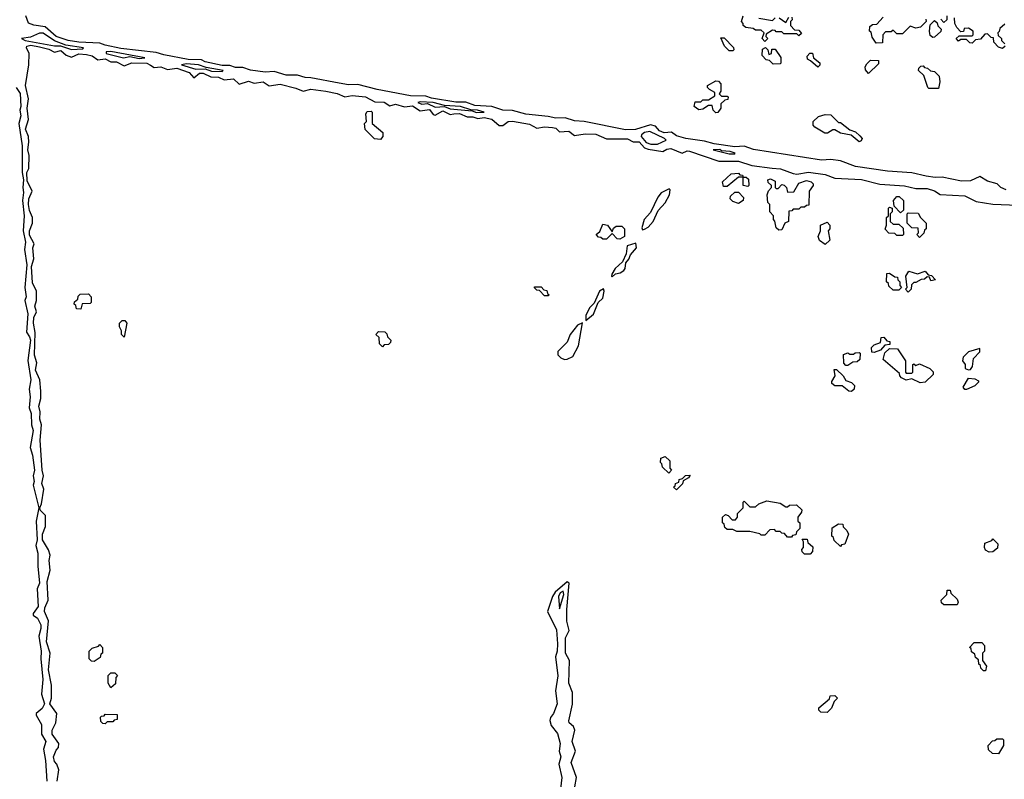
# Model space of a CAD drawing. Extents: x 2889633 to 3052318, y 540750 to 918690.
# Tile 211 of 256: x 2916731 to 2921955, y 738535 to 742565. Entities that reach past the tile are written whole.
import ezdxf

# ---------------------------------------------------------------- set-up
doc = ezdxf.new("R2010")
doc.units = 0

msp = doc.modelspace()

# ---------------------------------------------------------------- linework, layer by layer
at = {"layer": '0CON02XD'}
for points in [[(2918425, 742228.6), (2918275, 742257.1), (2918245, 742257.5), (2918205, 742270), (2918145, 742270), (2918080.7, 742290.7), (2918033.9, 742286.1), (2917955, 742297.1), (2917915, 742312), (2917875, 742311.4), (2917845, 742322.5), (2917805, 742322.2), (2917715, 742341.9), (2917695, 742352.5), (2917625, 742354.5), (2917495, 742378), (2917455, 742391.2), (2917267, 742413), (2917185, 742429.2), (2917155, 742441.2), (2917044.3, 742445.7), (2916987.5, 742455), (2916923.8, 742475), (2916865, 742528), (2916805, 742536.7), (2916777, 742547), (2916762.5, 742585)], [(2920685, 742450), (2920670, 742465), (2920680, 742495), (2920665, 742510), (2920635, 742510), (2920621.7, 742518.3), (2920583, 742523), (2920570, 742535), (2920570, 742545), (2920560, 742555), (2920570, 742585)], [(2920653, 742573), (2920725, 742560), (2920740, 742575)], [(2920828.3, 742578.3), (2920830, 742565), (2920820, 742555), (2920820, 742535), (2920841.7, 742511.7), (2920865, 742510), (2920878.3, 742491.7), (2920865, 742480), (2920855, 742490), (2920785, 742490), (2920775, 742500), (2920745, 742500), (2920738.3, 742508.3), (2920725, 742510), (2920691.7, 742488.3), (2920690, 742475), (2920700, 742465), (2920685, 742450)], [(2920760, 742575), (2920795, 742550), (2920811.7, 742578.3)], [(2921538.3, 742568.3), (2921540, 742555), (2921510, 742525), (2921485, 742520), (2921455, 742530), (2921415, 742490), (2921385, 742490), (2921365, 742510), (2921355, 742500), (2921325, 742500), (2921310, 742485), (2921308.3, 742441.7), (2921275, 742440), (2921253, 742473), (2921248.3, 742498.3), (2921240, 742505), (2921241.7, 742528.3), (2921255, 742540), (2921278.3, 742541.7), (2921311.7, 742578.3)], [(2921575, 742470), (2921561.7, 742481.7), (2921557.5, 742505), (2921561.7, 742538.3), (2921585, 742560), (2921598.3, 742548.3), (2921601.7, 742531.7), (2921620, 742515), (2921618.3, 742501.7), (2921585, 742472.5), (2921575, 742470)], [(2921650, 742585), (2921650, 742565), (2921635, 742550), (2921618.3, 742568.3)], [(2921960, 742425), (2921945, 742412.5), (2921925, 742420), (2921900, 742445), (2921898.3, 742468.3), (2921885, 742470), (2921865, 742490), (2921851.7, 742488.3), (2921828.3, 742461.7), (2921801.7, 742458.3), (2921785, 742440), (2921771.7, 742441.7), (2921755, 742460), (2921725, 742460), (2921711.7, 742451.7), (2921700, 742465), (2921715, 742480), (2921785, 742480), (2921790, 742485), (2921790, 742505), (2921765, 742520), (2921741.7, 742518.3), (2921738.3, 742501.7), (2921725, 742500), (2921703, 742523), (2921692.5, 742545), (2921690, 742575)], [(2921958.3, 742541.7), (2921931.7, 742518.3), (2921928.3, 742501.7), (2921920, 742495), (2921921.7, 742481.7), (2921940, 742465), (2921940, 742455), (2921957, 742437)], [(2917005, 742406.2), (2917065, 742410), (2917070, 742415), (2916975, 742430), (2916915, 742452), (2916855, 742493.8), (2916835, 742493.8), (2916787.5, 742472.5), (2916740, 742465), (2916760, 742455), (2916915, 742426), (2916946.7, 742426.7), (2917005, 742406.2)], [(2920515, 742400), (2920495, 742400), (2920470, 742425), (2920451.7, 742468.3), (2920468.3, 742468.3), (2920518.3, 742418.3), (2920520, 742405), (2920515, 742400)], [(2916930, 738525), (2916937.5, 738585), (2916927.5, 738615), (2916915, 738630), (2916910, 738655), (2916925, 738690), (2916937, 738703), (2916937.5, 738725), (2916902.5, 738775), (2916902.5, 738795), (2916922.5, 738835), (2916927.5, 738885), (2916890, 738935), (2916900, 738965), (2916900, 739035), (2916883.3, 739115), (2916892.5, 739205), (2916873.3, 739265), (2916883.3, 739375), (2916862, 739425), (2916863.8, 739445), (2916882.5, 739485), (2916876.7, 739585), (2916892.5, 739645), (2916887.5, 739695), (2916892.5, 739725), (2916883.3, 739753.3), (2916852.5, 739805), (2916852.5, 739835), (2916867, 739877), (2916867.5, 739935), (2916841.7, 739961.7), (2916837.5, 739975), (2916846.7, 739996.7), (2916858, 740075), (2916848.8, 740105), (2916856.7, 740145), (2916850, 740175), (2916840, 740335), (2916846.7, 740415), (2916837.5, 740445), (2916838.8, 740485), (2916832, 740515), (2916843.3, 740555), (2916843.3, 740595), (2916836.7, 740655), (2916813.8, 740705), (2916821.2, 740745), (2916808.8, 740785), (2916812.5, 740905), (2916803.3, 740955), (2916806.2, 740985), (2916820, 741015), (2916811.2, 741045), (2916820, 741075), (2916820, 741125), (2916799.2, 741169.2), (2916793.8, 741255), (2916806.4, 741296.4), (2916800, 741355), (2916806.7, 741375), (2916782.3, 741422.3), (2916782, 741445), (2916798.8, 741485), (2916798.8, 741515), (2916782.9, 741552.9), (2916777.5, 741585), (2916780, 741615), (2916796.2, 741655), (2916770.5, 741710.4), (2916768.8, 741755), (2916780, 741775), (2916781.2, 741845), (2916773.3, 741875), (2916780, 741915), (2916776.7, 741945), (2916761.2, 741985), (2916776.7, 742035), (2916770, 742095), (2916776.7, 742145), (2916761.2, 742215), (2916780, 742325), (2916781.2, 742385), (2916766.2, 742415), (2916768.8, 742425), (2916790.3, 742429.7), (2916835, 742421.5), (2916885, 742408.6), (2916915, 742393.3), (2916949.2, 742400.8), (2916977.5, 742377.5), (2917005, 742366.2), (2917045, 742383.1), (2917085, 742380.5), (2917115, 742372.5), (2917145, 742351.2), (2917185, 742356.9), (2917215, 742341.2), (2917245, 742342), (2917285, 742320), (2917325, 742336.9), (2917405, 742334.6), (2917425, 742324.3), (2917445, 742312), (2917480, 742315), (2917515, 742301.2), (2917565, 742307.5), (2917630, 742285), (2917655, 742256.7), (2917685, 742280.6), (2917705, 742281.5), (2917745, 742262), (2917785, 742260), (2917815, 742245.8), (2917865, 742250.8), (2917895, 742223.3), (2917945, 742238), (2917975, 742228), (2918022.5, 742235), (2918055, 742214), (2918112.8, 742222.8), (2918195, 742202.5), (2918235, 742185.8), (2918275, 742196.5), (2918355, 742186.5), (2918415, 742172.9), (2918455, 742155.7), (2918495, 742163.3), (2918565, 742156.2), (2918615, 742129.4), (2918665, 742127.1), (2918695, 742108), (2918725, 742117.1), (2918772.7, 742102.7), (2918815, 742107.8), (2918855, 742081.2), (2918905, 742088.1), (2918925, 742062.5), (2918935, 742058.8), (2918975, 742081.5), (2919015, 742061.2), (2919034.5, 742065.5), (2919065, 742068.2), (2919105, 742050), (2919135, 742050), (2919161.4, 742041.4), (2919195, 742046.5), (2919235, 742037.3), (2919275, 742003.8), (2919295, 742003.8), (2919323.3, 742025), (2919345, 742026.5), (2919435, 742011.1), (2919475, 741990), (2919515, 741996.7), (2919557, 741993), (2919575, 741989.4), (2919595, 741970), (2919644.3, 741974.3), (2919675, 741950.8), (2919731.3, 741958.7), (2919787, 741957), (2919845, 741932.5), (2919955, 741933.1), (2919985, 741916.9), (2920016.8, 741916.8), (2920045, 741886), (2920065, 741877.5), (2920143.6, 741866.4), (2920165, 741878.8), (2920185, 741881.2), (2920245, 741856.7), (2920271.4, 741868.6), (2920285, 741868), (2920440, 741815), (2920545, 741814), (2920615, 741791.2), (2920723.3, 741776.7), (2920766.7, 741773.3), (2920835, 741748.8), (2920855, 741746.2), (2920915.9, 741755.9), (2921004.2, 741744.2), (2921055, 741724), (2921197.3, 741717.3), (2921295, 741692), (2921425, 741684), (2921485, 741669.2), (2921545, 741669.4), (2921585, 741657.1), (2921615, 741638), (2921745, 741630), (2921805, 741600), (2921895, 741586.2), (2922115, 741576.7)], [(2917365, 742360), (2917395, 742362.5), (2917215, 742396), (2917190, 742395), (2917190, 742385), (2917282.3, 742362.3), (2917315, 742370), (2917365, 742360)], [(2920728.3, 742328.3), (2920708.3, 742348.3), (2920691.7, 742351.7), (2920670, 742375), (2920671.7, 742408.3), (2920688.3, 742418.3), (2920700, 742405), (2920705, 742380), (2920720, 742385), (2920721.7, 742408.3), (2920738.3, 742408.3), (2920770, 742365), (2920770, 742335), (2920765, 742330), (2920728.3, 742328.3)], [(2920965, 742312.5), (2920927.5, 742347.5), (2920910, 742355), (2920908.3, 742371.7), (2920923, 742387), (2920937.5, 742387.5), (2920942.5, 742362.5), (2920977, 742337), (2920977, 742323), (2920965, 742312.5)], [(2921235, 742280), (2921218.3, 742298.3), (2921217.5, 742315), (2921225, 742330), (2921245, 742350), (2921288.3, 742348.3), (2921288.3, 742331.7), (2921235, 742280)], [(2917805, 742290), (2917810, 742295), (2917720.7, 742310.7), (2917680, 742325), (2917615, 742330), (2917590, 742325), (2917665, 742302.5), (2917714.2, 742304.2), (2917748, 742292), (2917805, 742290)], [(2921605, 742200), (2921555, 742200), (2921550, 742205), (2921528.3, 742268.3), (2921500, 742295), (2921501.7, 742308.3), (2921511.7, 742318.3), (2921525, 742320), (2921531.7, 742311.7), (2921548.3, 742308.3), (2921563, 742293), (2921585, 742290), (2921610, 742265), (2921612.5, 742235), (2921605, 742200)], [(2921965, 741662.9), (2921936.7, 741675), (2921917.5, 741695), (2921865, 741707.5), (2921825, 741732.5), (2921775, 741710), (2921728.3, 741708.3), (2921625, 741730), (2921587.7, 741727.7), (2921540, 741735), (2921465, 741752), (2921335, 741761.4), (2921165, 741785.5), (2921085, 741816), (2921035, 741822.5), (2920985, 741818.9), (2920625, 741875.7), (2920575, 741894.2), (2920525, 741890), (2920415, 741905.6), (2920365, 741921.4), (2920264.3, 741934.3), (2920215, 741948.8), (2920188.3, 741968.3), (2920150, 741965), (2920126, 741975), (2920105, 742000), (2920077.3, 742007.3), (2919998.3, 741981.7), (2919945, 741980), (2919725, 742024.2), (2919675, 742028.6), (2919625, 742043.8), (2919575, 742041.9), (2919535, 742052), (2919415.8, 742064.2), (2919345, 742082.9), (2919295, 742084.5), (2919235, 742104), (2919145, 742110.6), (2919097.3, 742127.3), (2919045, 742127.8), (2918915, 742148.1), (2918885, 742158.6), (2918805, 742161.8), (2918627.5, 742195), (2918525, 742221.4), (2918475, 742220), (2918425, 742228.6)], [(2920425, 742070), (2920410, 742085), (2920405, 742110), (2920385, 742110), (2920355, 742090), (2920335, 742087.5), (2920310, 742105), (2920315, 742130), (2920345, 742130), (2920355, 742140), (2920385, 742140), (2920418.3, 742161.7), (2920418.3, 742178.3), (2920390, 742195), (2920380, 742205), (2920380, 742215), (2920425, 742240), (2920438.3, 742238.3), (2920450, 742225), (2920450, 742185), (2920441.7, 742171.7), (2920455, 742160), (2920485, 742160), (2920490, 742155), (2920488.3, 742141.7), (2920471.7, 742138.3), (2920451.7, 742118.3), (2920450, 742095), (2920435, 742072.5), (2920425, 742070)], [(2916711.2, 742205), (2916733.6, 742173.6), (2916736.7, 742105), (2916731.2, 742085), (2916736.2, 742055), (2916726.2, 742015), (2916743.8, 741895), (2916743.3, 741755), (2916751.2, 741715), (2916746.7, 741675), (2916751.7, 741648.3), (2916746.2, 741605), (2916754, 741525), (2916748.8, 741445), (2916761.2, 741385), (2916756.2, 741345), (2916768, 741265), (2916757.5, 741145), (2916764.2, 741095), (2916758, 741075), (2916774, 741005), (2916767, 740907), (2916783.3, 740883.3), (2916787.5, 740865), (2916773.6, 740756.4), (2916790, 740655), (2916781.2, 740605), (2916786.2, 740565), (2916781.2, 740505), (2916791.2, 740475), (2916793.8, 740415), (2916802, 740385), (2916786.7, 740295), (2916798.8, 740255), (2916808.8, 740175), (2916802, 740145), (2916806.7, 740115), (2916802.5, 740095), (2916832.5, 739975), (2916818.8, 739905), (2916823.3, 739805), (2916816.7, 739775), (2916826.7, 739735), (2916826.2, 739665), (2916836.2, 739575), (2916823.3, 739545), (2916828.3, 739451.7), (2916802.5, 739415), (2916802.5, 739405), (2916825, 739390), (2916842, 739355), (2916842, 739335), (2916832, 739295), (2916844.2, 739215), (2916842, 739175), (2916854, 739065), (2916846.1, 738986.1), (2916862, 738935), (2916850, 738910), (2916817.5, 738885), (2916817.5, 738875), (2916846.2, 738825), (2916846.7, 738775), (2916868.8, 738735), (2916856.2, 738695), (2916868, 738635), (2916874, 738525)], [(2919155, 742072), (2919195, 742073.8), (2919160, 742085), (2919125, 742086.2), (2919070, 742105), (2918985, 742110), (2918925, 742125.6), (2918855, 742130), (2918842.5, 742125), (2918865, 742117.5), (2918895, 742120), (2918935, 742101.2), (2918984.2, 742104.2), (2919015, 742092.5), (2919131.7, 742081.7), (2919155, 742072)], [(2918645, 741930), (2918613, 741933), (2918563, 741983), (2918560, 742015), (2918570, 742025), (2918567.5, 742065), (2918575, 742077.5), (2918595, 742080), (2918600, 742075), (2918600, 742015), (2918657, 741967), (2918656.7, 741945), (2918645, 741930)], [(2921185, 741917.5), (2921141.7, 741951.7), (2921085, 741962.5), (2921055, 741980), (2921045, 741980), (2921017, 741963), (2921003, 741963), (2920950, 741995), (2920940, 742005), (2920940, 742025), (2920968.3, 742051.7), (2921005, 742062.5), (2921035, 742060), (2921075, 742020), (2921085, 742020), (2921135, 741980), (2921165, 741970), (2921189.3, 741949.3), (2921200, 741935), (2921195, 741922.5), (2921185, 741917.5)], [(2920115, 741904.2), (2920160, 741925), (2920152.5, 741935), (2920075, 741971.2), (2920045, 741966.2), (2920030, 741955), (2920027.5, 741945), (2920055, 741914.2), (2920080, 741905), (2920115, 741904.2)], [(2920525, 741853.3), (2920527, 741857), (2920500, 741865), (2920455, 741870), (2920445, 741876.2), (2920410, 741875), (2920495, 741853.3), (2920525, 741853.3)], [(2920595, 741680), (2920570, 741685), (2920570, 741730), (2920545, 741730), (2920485, 741680), (2920465, 741680), (2920460, 741705), (2920505, 741747.5), (2920545, 741750), (2920551.7, 741741.7), (2920565, 741740), (2920570, 741730), (2920585, 741730), (2920598.3, 741718.3), (2920600, 741685), (2920595, 741680)], [(2920758.3, 741448.3), (2920745, 741460), (2920737, 741497), (2920730, 741505), (2920730, 741525), (2920710, 741545), (2920710, 741585), (2920700, 741595), (2920697.5, 741635), (2920703, 741657), (2920720, 741675), (2920720, 741685), (2920701.7, 741701.7), (2920700, 741715), (2920715, 741720), (2920738.3, 741708.3), (2920740, 741675), (2920745, 741670), (2920755, 741670), (2920775, 741690), (2920787, 741687), (2920800, 741675), (2920805, 741650), (2920838.3, 741651.7), (2920865, 741697.5), (2920905, 741712.5), (2920930, 741705), (2920940, 741695), (2920940, 741685), (2920920, 741655), (2920918.3, 741581.7), (2920905, 741580), (2920895, 741570), (2920875, 741570), (2920865, 741560), (2920835, 741560), (2920828.3, 741551.7), (2920811.7, 741548.3), (2920810, 741495), (2920790, 741485), (2920775, 741450), (2920758.3, 741448.3)], [(2920035, 741450), (2920045, 741453.3), (2920065, 741463.8), (2920091.2, 741495), (2920117.7, 741552.3), (2920155, 741593.3), (2920178, 741635), (2920181.7, 741661.7), (2920177.5, 741667.5), (2920135, 741646.7), (2920115.9, 741624.1), (2920078.1, 741541.9), (2920044.3, 741505.7), (2920031.2, 741461.2), (2920035, 741450)], [(2920545, 741590), (2920515, 741600), (2920500, 741615), (2920501.7, 741628.3), (2920525, 741650), (2920545, 741650), (2920571.7, 741621.7), (2920570, 741605), (2920545, 741590)], [(2921405, 741540), (2921370, 741575), (2921367.5, 741605), (2921385, 741627.5), (2921397, 741627), (2921420, 741605), (2921420, 741555), (2921405, 741540)], [(2921415, 741420), (2921385, 741420), (2921375, 741430), (2921343, 741433), (2921323, 741453), (2921330, 741475), (2921330, 741515), (2921340, 741525), (2921340, 741565), (2921345, 741570), (2921360, 741565), (2921360, 741545), (2921350, 741535), (2921350, 741495), (2921365, 741480), (2921395, 741480), (2921418.3, 741458.3), (2921420, 741425), (2921415, 741420)], [(2921505, 741410), (2921490, 741425), (2921500, 741435), (2921498.3, 741458.3), (2921465, 741460), (2921440, 741485), (2921440, 741535), (2921445, 741540), (2921498.3, 741538.3), (2921510, 741515), (2921540, 741485), (2921540, 741455), (2921531.7, 741448.3), (2921528.3, 741431.7), (2921505, 741410)], [(2919915, 741400), (2919901.7, 741401.7), (2919875, 741430), (2919845, 741400), (2919825, 741400), (2919815, 741410), (2919801.7, 741411.7), (2919790, 741425), (2919808.3, 741441.7), (2919825, 741480), (2919850, 741475), (2919875, 741440), (2919881.7, 741458.3), (2919895, 741470), (2919925, 741470), (2919940, 741455), (2919940, 741415), (2919915, 741400)], [(2921005, 741372.5), (2920973.6, 741393.6), (2920967.5, 741415), (2920980, 741445), (2920980, 741475), (2921015, 741490), (2921030, 741475), (2921030, 741455), (2921020, 741445), (2921030, 741395), (2921005, 741372.5)], [(2919875, 741200), (2919892.5, 741217.5), (2919917.3, 741222.7), (2919936.7, 741235), (2919943.3, 741245), (2919946.7, 741275), (2919963.3, 741295), (2919971.7, 741318.3), (2920003.8, 741355), (2920000, 741380), (2919953.8, 741365), (2919948, 741322), (2919929.5, 741280.4), (2919890, 741245), (2919872.5, 741215), (2919870, 741205), (2919875, 741200)], [(2921395, 741130), (2921365, 741130), (2921341.7, 741151.7), (2921340, 741165), (2921330, 741175), (2921331.7, 741218.3), (2921345, 741220), (2921375, 741200), (2921388.3, 741198.3), (2921390, 741185), (2921400, 741175), (2921400, 741155), (2921410, 741145), (2921395, 741130)], [(2921445, 741120), (2921430, 741135), (2921440, 741145), (2921432.5, 741205), (2921448.3, 741231.7), (2921495, 741217.5), (2921535, 741230), (2921551.7, 741211.7), (2921568.3, 741208.3), (2921590, 741185), (2921565, 741180), (2921558.3, 741198.3), (2921545, 741200), (2921531.7, 741188.3), (2921513, 741187), (2921485, 741170), (2921475, 741170), (2921461.7, 741158.3), (2921460, 741135), (2921445, 741120)], [(2919535, 741100), (2919515, 741100), (2919488.3, 741128.3), (2919475, 741130), (2919461.7, 741141.7), (2919461.7, 741148.3), (2919498.3, 741148.3), (2919511.7, 741131.7), (2919528.3, 741128.3), (2919531.7, 741111.7), (2919540, 741105), (2919535, 741100)], [(2919735, 740970), (2919775, 741002.5), (2919800, 741065), (2919825, 741087.5), (2919832.5, 741125), (2919827.5, 741137.5), (2919807.5, 741125), (2919778.3, 741061.7), (2919754.3, 741035.7), (2919734.2, 740995), (2919735, 740970)], [(2917055, 741030), (2917031.7, 741031.7), (2917028.3, 741048.3), (2917020, 741055), (2917021.7, 741068.3), (2917038.3, 741081.7), (2917041.7, 741098.3), (2917051.7, 741108.3), (2917095, 741110), (2917110, 741095), (2917110, 741065), (2917105, 741060), (2917061.7, 741058.3), (2917055, 741030)], [(2917285, 740880), (2917270, 740895), (2917270, 740915), (2917260, 740935), (2917260, 740955), (2917275, 740970), (2917288.3, 740968.3), (2917300, 740955), (2917285, 740880)], [(2919621.7, 740761.7), (2919635, 740763.8), (2919665, 740777.5), (2919696.2, 740835), (2919717, 740957), (2919691.2, 740945), (2919651.2, 740895), (2919636.2, 740855), (2919586, 740805), (2919586.1, 740786.1), (2919601.2, 740771.2), (2919621.7, 740761.7)], [(2918655, 740830), (2918640, 740845), (2918638.3, 740878.3), (2918620, 740895), (2918635, 740910), (2918668.3, 740908.3), (2918678.3, 740898.3), (2918681.7, 740881.7), (2918700, 740865), (2918698.3, 740851.7), (2918688.3, 740841.7), (2918665, 740840), (2918655, 740830)], [(2921265, 740800), (2921251.7, 740801.7), (2921250, 740825), (2921265, 740840), (2921298.3, 740851.7), (2921301.7, 740878.3), (2921315, 740880), (2921331.7, 740861.7), (2921348.3, 740858.3), (2921348.3, 740841.7), (2921321.7, 740838.3), (2921298.3, 740811.7), (2921265, 740800)], [(2921508.3, 740638.3), (2921465, 740660), (2921435, 740652.5), (2921410, 740665), (2921400, 740675), (2921398.3, 740688.3), (2921313, 740763), (2921321.7, 740798.3), (2921345, 740820), (2921388.3, 740818.3), (2921430, 740755), (2921430, 740695), (2921435, 740690), (2921465, 740690), (2921470, 740695), (2921470, 740735), (2921475, 740740), (2921485, 740730), (2921505, 740740), (2921560, 740715), (2921577, 740697), (2921577, 740683), (2921535, 740642.5), (2921508.3, 740638.3)], [(2921765, 740706.7), (2921775, 740710), (2921785.7, 740724.3), (2921792.2, 740767.8), (2921825, 740802.5), (2921825, 740820), (2921765, 740803.3), (2921736.7, 740775), (2921733.3, 740755), (2921746.7, 740735), (2921747.5, 740715), (2921765, 740706.7)], [(2921125, 740730), (2921115, 740730), (2921103, 740743), (2921101.7, 740788.3), (2921125, 740797.5), (2921135, 740790), (2921155, 740790), (2921163, 740797), (2921185, 740800), (2921190, 740795), (2921188.3, 740761.7), (2921175, 740750), (2921151.7, 740748.3), (2921125, 740730)], [(2921145, 740592.5), (2921130, 740595), (2921095, 740622.5), (2921055, 740622.5), (2921040, 740635), (2921040, 740645), (2921057.5, 740675), (2921051.7, 740708.3), (2921065, 740710), (2921100, 740675), (2921115, 740650), (2921145, 740640), (2921160, 740625), (2921157.5, 740605), (2921145, 740592.5)], [(2921755, 740602.5), (2921745, 740602.5), (2921737.5, 740615), (2921765, 740662.5), (2921799.3, 740659.3), (2921818.3, 740648.3), (2921818.3, 740641.7), (2921798.3, 740621.7), (2921755, 740602.5)], [(2920175, 740160), (2920141.7, 740191.7), (2920138.3, 740208.3), (2920130, 740215), (2920131.7, 740238.3), (2920155, 740247.5), (2920180, 740225), (2920180, 740185), (2920190, 740175), (2920175, 740160)], [(2920215, 740070), (2920200, 740085), (2920208.3, 740091.7), (2920210, 740105), (2920228.3, 740111.7), (2920230, 740125), (2920248.3, 740131.7), (2920263, 740147), (2920288.3, 740148.3), (2920280, 740135), (2920251.7, 740118.3), (2920248.3, 740101.7), (2920215, 740070)], [(2920825, 739820), (2920805, 739820), (2920788.3, 739838.3), (2920775, 739840), (2920765, 739850), (2920745, 739850), (2920735, 739860), (2920711.7, 739858.3), (2920685, 739830), (2920665, 739830), (2920657, 739837), (2920605, 739850), (2920535, 739850), (2920515, 739860), (2920485, 739860), (2920471.7, 739871.7), (2920468.3, 739888.3), (2920460, 739895), (2920460, 739925), (2920475, 739940), (2920490, 739935), (2920511.7, 739911.7), (2920528.3, 739911.7), (2920540, 739925), (2920540, 739945), (2920570, 739975), (2920570, 740005), (2920575, 740010), (2920605, 739980), (2920635, 739980), (2920653, 739997), (2920695, 740012.5), (2920765, 740000), (2920795, 739980), (2920805, 739980), (2920815, 739990), (2920851.7, 739991.7), (2920880, 739965), (2920878.3, 739951.7), (2920860, 739925), (2920860, 739905), (2920870, 739895), (2920870, 739865), (2920851.7, 739848.3), (2920848.3, 739831.7), (2920831.7, 739828.3), (2920825, 739820)], [(2921085, 739770), (2921051.7, 739801.7), (2921048.3, 739818.3), (2921040, 739825), (2921041.7, 739868.3), (2921075, 739890), (2921098.3, 739888.3), (2921100, 739875), (2921120, 739855), (2921127.5, 739835), (2921108.3, 739781.7), (2921091.7, 739778.3), (2921085, 739770)], [(2920925, 739730), (2920895, 739730), (2920881.7, 739741.7), (2920880, 739755), (2920890, 739765), (2920890, 739795), (2920881.7, 739808.3), (2920908.3, 739808.3), (2920911.7, 739791.7), (2920938.3, 739768.3), (2920937, 739743), (2920925, 739730)], [(2921875, 739740), (2921855, 739750), (2921850, 739765), (2921851.7, 739788.3), (2921888.3, 739801.7), (2921895, 739810), (2921920, 739785), (2921918.3, 739761.7), (2921895, 739742.5), (2921875, 739740)], [(2919676.2, 738495), (2919684.2, 738545), (2919656, 738625), (2919680, 738685), (2919661.2, 738735), (2919676.2, 738795), (2919668.8, 738815), (2919646.7, 738835), (2919644, 738845), (2919663.6, 738933.6), (2919663.3, 738995), (2919644.2, 739045), (2919648, 739165), (2919627.5, 739205), (2919627.5, 739285), (2919645.8, 739325), (2919634.3, 739374.3), (2919632.9, 739435), (2919645.7, 739575.7), (2919635, 739583.3), (2919571.7, 739528.3), (2919557.5, 739505), (2919531.2, 739425), (2919578.8, 739328.8), (2919584.3, 739254.3), (2919582.9, 739215), (2919573.8, 739185), (2919586.8, 739083.2), (2919573.3, 739005), (2919583.3, 738935), (2919562.5, 738885), (2919546.4, 738863.6), (2919543, 738847), (2919550.5, 738820.4), (2919585, 738777.5), (2919598.6, 738725), (2919593.8, 738685), (2919602.5, 738655), (2919592, 738615), (2919607.8, 738545), (2919596.7, 738455)], [(2919595, 739440), (2919618.6, 739515), (2919615, 739533.8), (2919598, 739525), (2919590, 739505), (2919595, 739440)], [(2921705, 739460), (2921635, 739460), (2921621.7, 739471.7), (2921620, 739485), (2921650, 739515), (2921651.7, 739538.3), (2921668.3, 739538.3), (2921671.7, 739521.7), (2921705, 739490), (2921710, 739475), (2921705, 739460)], [(2917125, 739160), (2917111.7, 739161.7), (2917100, 739175), (2917100, 739215), (2917115, 739230), (2917148.3, 739241.7), (2917155, 739250), (2917170, 739235), (2917170, 739205), (2917161.7, 739198.3), (2917158.3, 739181.7), (2917125, 739160)], [(2921855, 739110), (2921845, 739110), (2921830, 739125), (2921828.3, 739138.3), (2921820, 739145), (2921818.3, 739168.3), (2921801.7, 739181.7), (2921798.3, 739198.3), (2921781.7, 739211.7), (2921778.3, 739228.3), (2921770, 739235), (2921795, 739260), (2921835, 739260), (2921850, 739245), (2921850, 739215), (2921840, 739205), (2921840, 739165), (2921860, 739135), (2921855, 739110)], [(2917215, 739020), (2917200, 739045), (2917200, 739085), (2917215, 739100), (2917235, 739100), (2917250, 739085), (2917240, 739075), (2917238.3, 739041.7), (2917215, 739020)], [(2921015, 738890), (2920981.7, 738891.7), (2920971.7, 738901.7), (2920970, 738915), (2921028.3, 738961.7), (2921031.7, 738978.3), (2921055, 738980), (2921070, 738965), (2921051.7, 738948.3), (2921038.3, 738911.7), (2921015, 738890)], [(2917185, 738830), (2917171.7, 738831.7), (2917161.7, 738841.7), (2917160, 738865), (2917165, 738870), (2917178.3, 738871.7), (2917185, 738880), (2917248.3, 738878.3), (2917248.3, 738851.7), (2917231.7, 738848.3), (2917225, 738840), (2917195, 738840), (2917185, 738830)], [(2921925, 738670), (2921891.7, 738671.7), (2921871.7, 738691.7), (2921870, 738715), (2921891.7, 738738.3), (2921905, 738740), (2921915, 738750), (2921945, 738750), (2921950, 738745), (2921950, 738715), (2921925, 738670)]]:
    msp.add_lwpolyline(points, dxfattribs=at)

doc.saveas('drawing.dxf')
